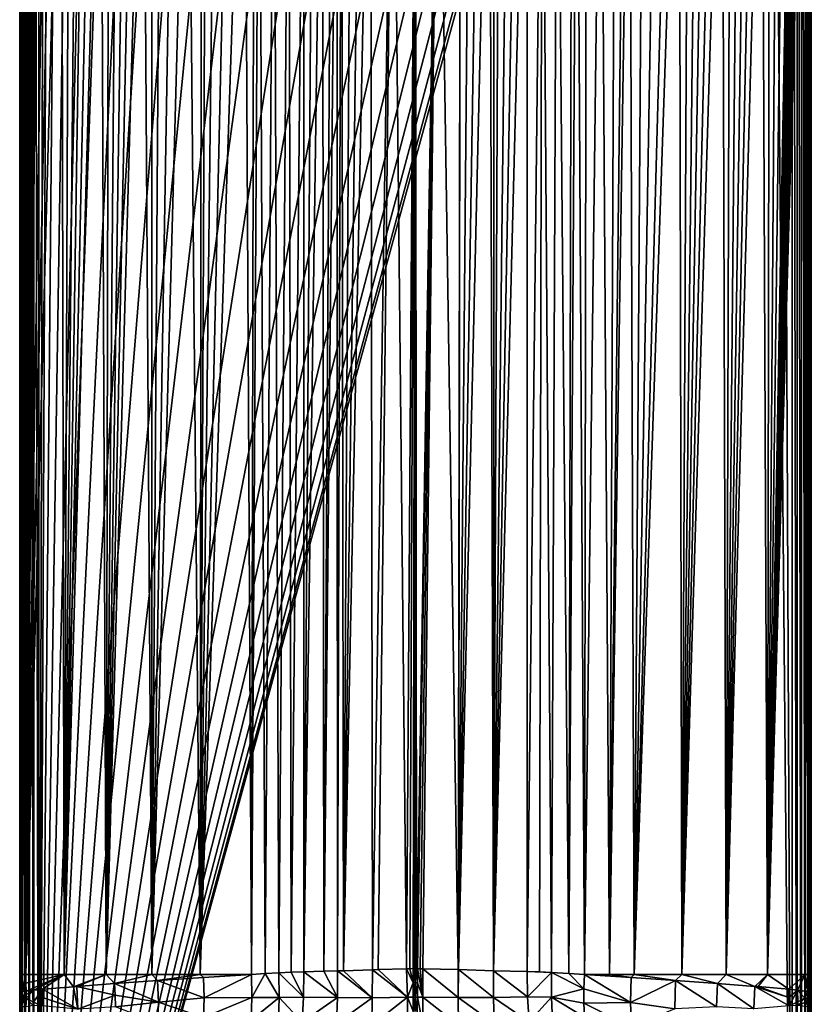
# Model space of a CAD drawing. Header units: metres. Extents: x -23 to 23, y -159 to 23.
# Tile 21 of 89: x -21 to 21, y -121 to -68. Entities that reach past the tile are written whole.
import ezdxf

# ---------------------------------------------------------------- set-up
doc = ezdxf.new("R2010")
doc.units = ezdxf.units.M
doc.layers.add('solid_509541_140_SW0001', color=7, linetype='CONTINUOUS')

msp = doc.modelspace()

# ---------------------------------------------------------------- linework, layer by layer
at = {"layer": 'solid_509541_140_SW0001'}
for points in [[(-21.181393, -149, 146.758835), (-21.177956, 0.000171, 146.771347), (-21.215351, -0.000093, 146.515594)], [(-21.181393, -149, 146.758835), (-21.177954, -149, 146.771347), (-21.177956, 0.000171, 146.771347)], [(-21.081358, -149, 147.000244), (-21.076256, 0.00016, 147.008972), (-21.177956, 0.000171, 146.771347)], [(-21.177954, -149, 146.771347), (-21.081358, -149, 147.000244), (-21.177956, 0.000171, 146.771347)], [(-21.081358, -149, 147.000244), (-21.076254, -149, 147.008972), (-21.076256, 0.00016, 147.008972)], [(-20.922199, -149, 147.207489), (-20.917048, 0.00006, 147.212601), (-21.076256, 0.00016, 147.008972)], [(-21.076254, -149, 147.008972), (-20.922199, -149, 147.207489), (-21.076256, 0.00016, 147.008972)], [(-20.922199, -149, 147.207489), (-20.917046, -149, 147.212601), (-20.917048, 0.00006, 147.212601)], [(-20.710964, -149, 147.368607), (-20.710966, -0.000071, 147.368607), (-20.917048, 0.00006, 147.212601)], [(-20.917046, -149, 147.212601), (-20.710964, -149, 147.368607), (-20.917048, 0.00006, 147.212601)], [(19.542233, -3.727802, 147.5), (20.215471, -149, 147.5), (20.215471, 0, 147.5)], [(20.473274, -149, 147.466202), (20.215471, 0, 147.5), (20.215471, -149, 147.5)], [(20.471779, 0, 147.466599), (20.215471, 0, 147.5), (20.473274, -149, 147.466202)], [(20.471779, 0, 147.466599), (20.473274, -149, 147.466202), (20.710964, -149, 147.368607)], [(20.710964, 0, 147.368607), (20.471779, 0, 147.466599), (20.710964, -149, 147.368607)], [(20.710964, 0, 147.368607), (20.710964, -149, 147.368607), (20.917044, -149, 147.212601)], [(20.917044, 0, 147.212601), (20.710964, 0, 147.368607), (20.917044, -149, 147.212601)], [(20.917044, 0, 147.212601), (20.922199, -149, 147.207489), (21.076254, -149, 147.008972)], [(20.917044, 0, 147.212601), (20.917044, -149, 147.212601), (20.922199, -149, 147.207489)], [(21.076254, 0, 147.008972), (20.917044, 0, 147.212601), (21.076254, -149, 147.008972)], [(21.076254, 0, 147.008972), (21.081356, -149, 147.000244), (21.177954, -149, 146.771347)], [(21.076254, 0, 147.008972), (21.076254, -149, 147.008972), (21.081356, -149, 147.000244)], [(21.177954, 0, 146.771347), (21.076254, 0, 147.008972), (21.177954, -149, 146.771347)], [(21.177954, 0, 146.771347), (21.215349, -149, 146.515594), (21.215349, 0, 146.515594)], [(21.177954, 0, 146.771347), (21.181391, -149, 146.758835), (21.215349, -149, 146.515594)], [(21.177954, 0, 146.771347), (21.177954, -149, 146.771347), (21.181391, -149, 146.758835)], [(21.234728, -36.462826, 145.272888), (21.215349, 0, 146.515594), (21.215349, -149, 146.515594)], [(-21.233744, -48, 145.336044), (-21.215351, -74.500053, 146.515594), (-21.215351, -0.000093, 146.515594)], [(-21.181393, -149, 146.758835), (-21.215351, -0.000093, 146.515594), (-21.215351, -74.500053, 146.515594)], [(-20.473276, -149, 147.466202), (-20.471781, -0.000224, 147.466599), (-20.710966, -0.000071, 147.368607)], [(-20.710964, -149, 147.368607), (-20.473276, -149, 147.466202), (-20.710966, -0.000071, 147.368607)], [(-20.473276, -149, 147.466202), (-20.215473, -149, 147.5), (-20.471781, -0.000224, 147.466599)], [(-20.471781, -0.000224, 147.466599), (-20.215473, -149, 147.5), (-20.215473, -0.000403, 147.5)], [(-19.855347, -1.249347, 147.5), (-20.215473, -0.000403, 147.5), (-20.215473, -149, 147.5)], [(-19.542233, -3.727802, 147.5), (-19.855347, -1.249347, 147.5), (-20.215473, -149, 147.5)], [(-18.92091, -6.147776, 147.5), (-19.542233, -3.727802, 147.5), (-20.215473, -149, 147.5)], [(19.542233, -3.727802, 147.5), (18.92091, -6.147776, 147.5), (20.215471, -149, 147.5)], [(18.92091, -6.147776, 147.5), (-20.215473, -149, 147.5), (20.215471, -149, 147.5)], [(18.92091, -6.147776, 147.5), (18.001144, -8.470781, 147.5), (-20.215473, -149, 147.5)], [(-18.001144, -8.470781, 147.5), (-18.92091, -6.147776, 147.5), (-20.215473, -149, 147.5)], [(18.001144, -8.470781, 147.5), (16.797661, -10.659938, 147.5), (-20.215473, -149, 147.5)], [(-16.797661, -10.659938, 147.5), (-18.001144, -8.470781, 147.5), (-20.215473, -149, 147.5)], [(16.797661, -10.659938, 147.5), (15.328966, -12.681423, 147.5), (-20.215473, -149, 147.5)], [(-15.328966, -12.681423, 147.5), (-16.797661, -10.659938, 147.5), (-20.215473, -149, 147.5)], [(15.328966, -12.681423, 147.5), (13.618851, -14.502491, 147.5), (-20.215473, -149, 147.5)], [(-13.618851, -14.502491, 147.5), (-15.328966, -12.681423, 147.5), (-20.215473, -149, 147.5)], [(13.618851, -14.502491, 147.5), (11.693766, -16.095087, 147.5), (-20.215473, -149, 147.5)], [(-11.693766, -16.095087, 147.5), (-13.618851, -14.502491, 147.5), (-20.215473, -149, 147.5)], [(11.693766, -16.095087, 147.5), (9.584231, -17.433813, 147.5), (-20.215473, -149, 147.5)], [(-9.584231, -17.433813, 147.5), (-11.693766, -16.095087, 147.5), (-20.215473, -149, 147.5)], [(9.584231, -17.433813, 147.5), (7.32384, -18.497488, 147.5), (-20.215473, -149, 147.5)], [(-7.32384, -18.497488, 147.5), (-9.584231, -17.433813, 147.5), (-20.215473, -149, 147.5)], [(7.32384, -18.497488, 147.5), (4.94744, -19.269627, 147.5), (-20.215473, -149, 147.5)], [(-4.94744, -19.269627, 147.5), (-7.32384, -18.497488, 147.5), (-20.215473, -149, 147.5)], [(4.94744, -19.269627, 147.5), (2.493532, -19.73772, 147.5), (-20.215473, -149, 147.5)], [(-2.493532, -19.73772, 147.5), (-4.94744, -19.269627, 147.5), (-20.215473, -149, 147.5)], [(2.493532, -19.73772, 147.5), (0, -19.894623, 147.5), (-20.215473, -149, 147.5)], [(-2.493532, -19.73772, 147.5), (-20.215473, -149, 147.5), (0, -19.894623, 147.5)], [(21.233744, -48, 145.336044), (21.234728, -36.462826, 145.272888), (21.215349, -149, 146.515594)], [(-21.233744, -48, 145.336044), (-21.233744, -83.499977, 145.33606), (-21.215351, -74.500053, 146.515594)], [(-21.199108, -48, 144.991333), (-21.233744, -118.999954, 145.336044), (-21.233744, -83.499977, 145.33606)], [(-21.199102, -118.999977, 144.991333), (-21.233744, -118.999954, 145.336044), (-21.199108, -48, 144.991333)], [(-21.199108, -48, 144.991333), (-21.233744, -83.499977, 145.33606), (-21.233744, -48, 145.336044)], [(-21.199102, -118.999977, 144.991333), (-21.199108, -48, 144.991333), (-21.086317, -48, 144.663773)], [(-21.0863, -119, 144.663757), (-21.199102, -118.999977, 144.991333), (-21.086317, -48, 144.663773)], [(-21.0863, -119, 144.663757), (-21.086317, -48, 144.663773), (-20.901388, -48, 144.370834)], [(-21.0863, -119, 144.663757), (-20.901388, -48, 144.370834), (-20.901358, -83.5, 144.370804)], [(-20.85059, -48, 144.308014), (-20.901358, -83.5, 144.370804), (-20.901388, -48, 144.370834)], [(-18.996969, -48, 142.199905), (-18.844343, -119, 142.041214), (-20.901386, -119, 144.370819)], [(-20.85059, -48, 144.308014), (-20.901386, -119, 144.370819), (-20.901358, -83.5, 144.370804)], [(-19.3976, -48, 142.62738), (-18.996969, -48, 142.199905), (-20.901386, -119, 144.370819)], [(-19.791027, -48, 143.061508), (-19.3976, -48, 142.62738), (-20.901386, -119, 144.370819)], [(-20.177137, -48, 143.502167), (-19.791027, -48, 143.061508), (-20.901386, -119, 144.370819)], [(-20.229795, -48, 143.563431), (-20.177137, -48, 143.502167), (-20.901386, -119, 144.370819)], [(-20.282314, -48, 143.624817), (-20.229795, -48, 143.563431), (-20.901386, -119, 144.370819)], [(-20.33469, -48, 143.686325), (-20.282314, -48, 143.624817), (-20.901386, -119, 144.370819)], [(-20.386925, -48, 143.747955), (-20.33469, -48, 143.686325), (-20.901386, -119, 144.370819)], [(-20.439016, -48, 143.809708), (-20.386925, -48, 143.747955), (-20.901386, -119, 144.370819)], [(-20.490965, -48, 143.871582), (-20.439016, -48, 143.809708), (-20.901386, -119, 144.370819)], [(-20.54277, -48, 143.933578), (-20.490965, -48, 143.871582), (-20.901386, -119, 144.370819)], [(-20.594435, -48, 143.995682), (-20.54277, -48, 143.933578), (-20.901386, -119, 144.370819)], [(-20.645954, -48, 144.057907), (-20.594435, -48, 143.995682), (-20.901386, -119, 144.370819)], [(-20.697329, -48, 144.120255), (-20.645954, -48, 144.057907), (-20.901386, -119, 144.370819)], [(-20.74856, -48, 144.182724), (-20.697329, -48, 144.120255), (-20.901386, -119, 144.370819)], [(-20.799648, -48, 144.2453), (-20.74856, -48, 144.182724), (-20.901386, -119, 144.370819)], [(-20.85059, -48, 144.308014), (-20.799648, -48, 144.2453), (-20.901386, -119, 144.370819)], [(-18.996969, -48, 142.199905), (-18.589245, -48, 141.779205), (-18.844343, -119, 142.041214)], [(-16.88973, -48, 140.166428), (-16.588308, -119, 139.902313), (-18.844343, -119, 142.041214)], [(-17.324671, -48, 140.558899), (-16.88973, -48, 140.166428), (-18.844343, -119, 142.041214)], [(-17.752981, -48, 140.958588), (-17.324671, -48, 140.558899), (-18.844343, -119, 142.041214)], [(-18.174543, -48, 141.365387), (-17.752981, -48, 140.958588), (-18.844343, -119, 142.041214)], [(-18.589245, -48, 141.779205), (-18.174543, -48, 141.365387), (-18.844343, -119, 142.041214)], [(-16.88973, -48, 140.166428), (-16.448288, -48, 139.781296), (-16.588308, -119, 139.902313)], [(-14.619913, -48, 138.316254), (-14.149175, -119, 137.970383), (-16.588308, -119, 139.902313)], [(-15.086145, -48, 138.67099), (-14.619913, -48, 138.316254), (-16.588308, -119, 139.902313)], [(-15.546371, -48, 139.033478), (-15.086145, -48, 138.67099), (-16.588308, -119, 139.902313)], [(-16.00046, -48, 139.40361), (-15.546371, -48, 139.033478), (-16.588308, -119, 139.902313)], [(-16.448288, -48, 139.781296), (-16.00046, -48, 139.40361), (-16.588308, -119, 139.902313)], [(-14.619913, -48, 138.316254), (-14.147805, -48, 137.96936), (-14.149175, -119, 137.970383)], [(-12.216913, -48, 136.670746), (-11.545384, -119.000015, 136.261765), (-14.149175, -119, 137.970383)], [(-12.94976, -48, 137.141785), (-12.216913, -48, 136.670746), (-14.149175, -119, 137.970383)], [(-13.669954, -48, 137.630417), (-12.94976, -48, 137.141785), (-14.149175, -119, 137.970383)], [(-14.147805, -48, 137.96936), (-13.669954, -48, 137.630417), (-14.149175, -119, 137.970383)], [(-12.216913, -48, 136.670746), (-11.472583, -48, 136.218109), (-11.545384, -119.000015, 136.261765)], [(-9.175236, -48, 134.973221), (-8.801076, -119.000336, 134.791168), (-11.545384, -119.000015, 136.261765)], [(-9.951271, -48, 135.36908), (-9.175236, -48, 134.973221), (-11.545384, -119.000015, 136.261765)], [(-10.717214, -48, 135.784134), (-9.951271, -48, 135.36908), (-11.545384, -119.000015, 136.261765)], [(-11.223728, -48, 136.072357), (-10.717214, -48, 135.784134), (-11.545384, -119.000015, 136.261765)], [(-11.472583, -48, 136.218109), (-11.223728, -48, 136.072357), (-11.545384, -119.000015, 136.261765)], [(-9.175236, -48, 134.973221), (-8.656995, -48, 134.722229), (-8.801076, -119.000336, 134.791168)], [(-8.389595, -48, 134.596817), (-8.068999, -118.947487, 134.45018), (-8.801076, -119.000336, 134.791168)], [(-8.656995, -48, 134.722229), (-8.389595, -48, 134.596817), (-8.801076, -119.000336, 134.791168)], [(-8.389595, -48, 134.596817), (-7.594833, -48, 134.240067), (-8.068999, -118.947487, 134.45018)], [(-7.594833, -48, 134.240067), (-7.324851, -118.900146, 134.124298), (-8.068999, -118.947487, 134.45018)], [(-7.594833, -48, 134.240067), (-6.791425, -48, 133.903214), (-7.324851, -118.900146, 134.124298)], [(-6.791425, -48, 133.903214), (-6.664084, -118.867722, 133.851974), (-7.324851, -118.900146, 134.124298)], [(-6.791425, -48, 133.903214), (-5.987201, -48, 133.589203), (-6.664084, -118.867722, 133.851974)], [(-5.987201, -48, 133.589203), (-5.987201, -118.848969, 133.589203), (-6.664084, -118.867722, 133.851974)], [(-5.490907, -48.001057, 133.411179), (-5.987201, -118.848969, 133.589203), (-5.987201, -48, 133.589203)], [(-5.490907, -48.001057, 133.411179), (-4.988482, -48.001526, 133.248383), (-5.987201, -118.848969, 133.589203)], [(-4.9212, -118.82238, 133.22789), (-5.987201, -118.848969, 133.589203), (-4.988482, -48.001526, 133.248383)], [(-4.9212, -118.82238, 133.22789), (-4.988482, -48.001526, 133.248383), (-4.480804, -48.001259, 133.101151)], [(-4.9212, -118.82238, 133.22789), (-4.480804, -48.001259, 133.101151), (-4.226836, -48.000813, 133.033859)], [(-4.183947, -118.80069, 133.022903), (-4.9212, -118.82238, 133.22789), (-4.226836, -48.000813, 133.033859)], [(-4.183947, -118.80069, 133.022903), (-4.226836, -48.000813, 133.033859), (-3.968525, -48.000324, 132.969696)], [(-3.869887, -118.790649, 132.946335), (-4.183947, -118.80069, 133.022903), (-3.968525, -48.000324, 132.969696)], [(-3.869887, -118.790649, 132.946335), (-3.968525, -48.000324, 132.969696), (-3.452778, -47.999798, 132.854324)], [(-3.869887, -118.790649, 132.946335), (-2.933986, -47.999737, 132.755096), (-2.415699, -48, 132.672516)], [(-3.869887, -118.790649, 132.946335), (-3.452778, -47.999798, 132.854324), (-2.933986, -47.999737, 132.755096)], [(-2.306865, -118.739098, 132.657242), (-3.869887, -118.790649, 132.946335), (-2.415699, -48, 132.672516)], [(-2.306865, -118.739098, 132.657242), (-2.415699, -48, 132.672516), (-1.211001, -48, 132.543182)], [(-2.006902, -118.729485, 132.618881), (-2.306865, -118.739098, 132.657242), (-1.211001, -48, 132.543182)], [(-0.476624, -118.687195, 132.506683), (-2.006902, -118.729485, 132.618881), (-1.211001, -48, 132.543182)], [(-0.476624, -118.687195, 132.506683), (-1.211001, -48, 132.543182), (0, -48, 132.5)], [(-0.302998, -118.683891, 132.502701), (-0.476624, -118.687195, 132.506683), (0, -48, 132.5)], [(-0.131269, -118.682106, 132.500504), (-0.302998, -118.683891, 132.502701), (0, -48, 132.5)], [(-0.068763, -118.681709, 132.500137), (-0.131269, -118.682106, 132.500504), (0, -48, 132.5)], [(-0.009905, -118.681465, 132.5), (-0.068763, -118.681709, 132.500137), (0, -48, 132.5)], [(0.045685, -118.681641, 132.500061), (-0.009905, -118.681465, 132.5), (0, -48, 132.5)], [(0.045685, -118.681641, 132.500061), (0, -48, 132.5), (1.211001, -48, 132.543182)], [(0.102794, -118.681938, 132.500305), (0.045685, -118.681641, 132.500061), (1.211001, -48, 132.543182)], [(0.249531, -118.683189, 132.501831), (0.102794, -118.681938, 132.500305), (1.211001, -48, 132.543182)], [(0.249531, -118.683189, 132.501831), (1.211001, -48, 132.543182), (0.395629, -118.685425, 132.504608)], [(1.211001, -48, 132.543182), (2.280921, -118.734642, 132.653717), (0.395629, -118.685425, 132.504608)], [(1.211001, -48, 132.543182), (2.415699, -48, 132.672516), (2.280921, -118.734642, 132.653717)], [(2.415699, -48, 132.672516), (2.30945, -118.735512, 132.657593), (2.280921, -118.734642, 132.653717)], [(2.933986, -47.999737, 132.755096), (3.452778, -47.999798, 132.854324), (2.30945, -118.735512, 132.657593)], [(2.415699, -48, 132.672516), (2.933986, -47.999737, 132.755096), (2.30945, -118.735512, 132.657593)], [(3.452778, -47.999798, 132.854324), (3.968525, -48.000324, 132.969696), (2.30945, -118.735512, 132.657593)], [(3.968525, -48.000324, 132.969696), (4.175671, -118.792198, 133.020813), (2.30945, -118.735512, 132.657593)], [(3.968525, -48.000324, 132.969696), (4.226836, -48.000813, 133.033859), (4.175671, -118.792198, 133.020813)], [(5.987201, -48, 133.589203), (5.987201, -118.836342, 133.589203), (4.175671, -118.792198, 133.020813)], [(5.490907, -48.001057, 133.411179), (5.987201, -48, 133.589203), (4.175671, -118.792198, 133.020813)], [(4.226836, -48.000813, 133.033859), (4.480804, -48.001259, 133.101151), (4.175671, -118.792198, 133.020813)], [(4.988482, -48.001526, 133.248383), (5.490907, -48.001057, 133.411179), (4.175671, -118.792198, 133.020813)], [(4.480804, -48.001259, 133.101151), (4.988482, -48.001526, 133.248383), (4.175671, -118.792198, 133.020813)], [(6.791423, -48, 133.903214), (5.987201, -118.836342, 133.589203), (5.987201, -48, 133.589203)], [(6.653409, -118.853447, 133.847687), (5.987201, -118.836342, 133.589203), (6.791423, -48, 133.903214)], [(7.30387, -118.883888, 134.115356), (6.653409, -118.853447, 133.847687), (6.791423, -48, 133.903214)], [(7.30387, -118.883888, 134.115356), (6.791423, -48, 133.903214), (7.594831, -48, 134.240067)], [(8.220159, -118.940742, 134.518753), (7.30387, -118.883888, 134.115356), (7.594831, -48, 134.240067)], [(8.220159, -118.940742, 134.518753), (7.594831, -48, 134.240067), (8.389594, -48, 134.596817)], [(8.220159, -118.940742, 134.518753), (8.656991, -48, 134.722229), (9.062829, -119, 134.917892)], [(8.220159, -118.940742, 134.518753), (8.389594, -48, 134.596817), (8.656991, -48, 134.722229)], [(8.656991, -48, 134.722229), (9.175236, -48, 134.973221), (9.062829, -119, 134.917892)], [(9.951271, -48, 135.36908), (10.416562, -119, 135.618271), (9.062829, -119, 134.917892)], [(9.175236, -48, 134.973221), (9.951271, -48, 135.36908), (9.062829, -119, 134.917892)], [(9.951271, -48, 135.36908), (10.717214, -48, 135.784134), (10.416562, -119, 135.618271)], [(11.472584, -48, 136.218109), (11.739527, -119, 136.377533), (10.416562, -119, 135.618271)], [(11.223732, -48, 136.072372), (11.472584, -48, 136.218109), (10.416562, -119, 135.618271)], [(10.717214, -48, 135.784134), (11.223732, -48, 136.072372), (10.416562, -119, 135.618271)], [(11.472584, -48, 136.218109), (12.216915, -48, 136.670746), (11.739527, -119, 136.377533)], [(14.14778, -48, 137.969345), (14.282321, -119, 138.066956), (11.739527, -119, 136.377533)], [(13.669954, -48, 137.630417), (14.14778, -48, 137.969345), (11.739527, -119, 136.377533)], [(12.949762, -48, 137.141785), (13.669954, -48, 137.630417), (11.739527, -119, 136.377533)], [(12.216915, -48, 136.670746), (12.949762, -48, 137.141785), (11.739527, -119, 136.377533)], [(14.14778, -48, 137.969345), (14.61987, -48, 138.316223), (14.282321, -119, 138.066956)], [(16.000401, -48, 139.403564), (16.448233, -48.000004, 139.78125), (14.282321, -119, 138.066956)], [(15.546309, -48, 139.033432), (16.000401, -48, 139.403564), (14.282321, -119, 138.066956)], [(15.08609, -48, 138.670944), (15.546309, -48, 139.033432), (14.282321, -119, 138.066956)], [(14.61987, -48, 138.316223), (15.08609, -48, 138.670944), (14.282321, -119, 138.066956)], [(16.448233, -48.000004, 139.78125), (16.669813, -119, 139.972946), (14.282321, -119, 138.066956)], [(16.448233, -48.000004, 139.78125), (16.889687, -48.000004, 140.166382), (16.669813, -119, 139.972946)], [(18.589241, -48.000004, 141.77919), (18.882215, -119, 142.080063), (16.669813, -119, 139.972946)], [(18.17453, -48.000004, 141.365372), (18.589241, -48.000004, 141.77919), (16.669813, -119, 139.972946)], [(17.752956, -48.000004, 140.958557), (18.17453, -48.000004, 141.365372), (16.669813, -119, 139.972946)], [(17.324635, -48.000004, 140.558853), (17.752956, -48.000004, 140.958557), (16.669813, -119, 139.972946)], [(16.889687, -48.000004, 140.166382), (17.324635, -48.000004, 140.558853), (16.669813, -119, 139.972946)], [(18.589241, -48.000004, 141.77919), (18.996969, -48.000004, 142.199905), (18.882215, -119, 142.080063)], [(20.901388, -48, 144.370834), (20.90139, -119, 144.370834), (18.882215, -119, 142.080063)], [(20.85059, -48, 144.308014), (20.901388, -48, 144.370834), (18.882215, -119, 142.080063)], [(20.799646, -48, 144.2453), (20.85059, -48, 144.308014), (18.882215, -119, 142.080063)], [(20.74856, -48, 144.182724), (20.799646, -48, 144.2453), (18.882215, -119, 142.080063)], [(20.697329, -48, 144.120255), (20.74856, -48, 144.182724), (18.882215, -119, 142.080063)], [(20.645952, -48, 144.057907), (20.697329, -48, 144.120255), (18.882215, -119, 142.080063)], [(20.594433, -48, 143.995682), (20.645952, -48, 144.057907), (18.882215, -119, 142.080063)], [(20.54277, -48, 143.933563), (20.594433, -48, 143.995682), (18.882215, -119, 142.080063)], [(20.490965, -48, 143.871582), (20.54277, -48, 143.933563), (18.882215, -119, 142.080063)], [(20.439016, -48, 143.809708), (20.490965, -48, 143.871582), (18.882215, -119, 142.080063)], [(20.386923, -48, 143.747955), (20.439016, -48, 143.809708), (18.882215, -119, 142.080063)], [(20.33469, -48, 143.686325), (20.386923, -48, 143.747955), (18.882215, -119, 142.080063)], [(20.282314, -48, 143.624817), (20.33469, -48, 143.686325), (18.882215, -119, 142.080063)], [(20.229795, -48, 143.563431), (20.282314, -48, 143.624817), (18.882215, -119, 142.080063)], [(20.177135, -48, 143.502167), (20.229795, -48, 143.563431), (18.882215, -119, 142.080063)], [(19.791029, -48.000004, 143.061508), (20.177135, -48, 143.502167), (18.882215, -119, 142.080063)], [(19.397604, -48.000004, 142.62738), (19.791029, -48.000004, 143.061508), (18.882215, -119, 142.080063)], [(18.996969, -48.000004, 142.199905), (19.397604, -48.000004, 142.62738), (18.882215, -119, 142.080063)], [(21.086317, -48, 144.663773), (20.90139, -119, 144.370834), (20.901388, -48, 144.370834)], [(21.086317, -48, 144.663773), (21.086317, -119, 144.663773), (20.90139, -119, 144.370834)], [(21.199108, -48, 144.991333), (21.199108, -118.999977, 144.991333), (21.086317, -119, 144.663773)], [(21.086317, -48, 144.663773), (21.199108, -48, 144.991333), (21.086317, -119, 144.663773)], [(21.199108, -118.999977, 144.991333), (21.233744, -48, 145.336044), (21.233744, -118.999954, 145.336044)], [(21.199108, -48, 144.991333), (21.233744, -48, 145.336044), (21.199108, -118.999977, 144.991333)], [(21.233744, -118.999954, 145.336044), (21.233744, -48, 145.336044), (21.215349, -149, 146.515594)], [(-21.235199, -140.679733, 145.242706), (-21.235157, -142.574295, 145.245438), (-21.215351, -74.500053, 146.515594)], [(-21.235142, -138.874954, 145.246384), (-21.235199, -140.679733, 145.242706), (-21.215351, -74.500053, 146.515594)], [(-21.235157, -142.574295, 145.245438), (-21.234993, -144.564056, 145.25592), (-21.215351, -74.500053, 146.515594)], [(-21.235025, -137.151642, 145.253876), (-21.235142, -138.874954, 145.246384), (-21.215351, -74.500053, 146.515594)], [(-21.23489, -135.500763, 145.262482), (-21.235025, -137.151642, 145.253876), (-21.215351, -74.500053, 146.515594)], [(-21.234993, -144.564056, 145.25592), (-21.234669, -146.658188, 145.276657), (-21.215351, -74.500053, 146.515594)], [(-21.234755, -133.918976, 145.27121), (-21.23489, -135.500763, 145.262482), (-21.215351, -74.500053, 146.515594)], [(-21.234562, -130.943649, 145.283508), (-21.234755, -133.918976, 145.27121), (-21.215351, -74.500053, 146.515594)], [(-21.234709, -125.725212, 145.274094), (-21.234539, -128.217468, 145.285034), (-21.215351, -74.500053, 146.515594)], [(-21.233784, -121.037277, 145.333511), (-21.234709, -125.725212, 145.274094), (-21.215351, -74.500053, 146.515594)], [(-21.234669, -146.658188, 145.276657), (-21.2342, -148.853607, 145.306824), (-21.215351, -74.500053, 146.515594)], [(-21.234539, -128.217468, 145.285034), (-21.234562, -130.943649, 145.283508), (-21.215351, -74.500053, 146.515594)], [(-21.2342, -148.853607, 145.306824), (-21.234175, -148.926239, 145.30838), (-21.215351, -74.500053, 146.515594)], [(-21.234175, -148.926239, 145.30838), (-21.234138, -149, 145.31076), (-21.215351, -74.500053, 146.515594)], [(-21.234138, -149, 145.31076), (-21.215351, -149, 146.515594), (-21.215351, -74.500053, 146.515594)], [(-21.233685, -120.733414, 145.339798), (-21.233784, -121.037277, 145.333511), (-21.215351, -74.500053, 146.515594)], [(-21.233744, -118.999954, 145.336044), (-21.233694, -119.439476, 145.339172), (-21.215351, -74.500053, 146.515594)], [(-21.233744, -83.499977, 145.33606), (-21.233744, -118.999954, 145.336044), (-21.215351, -74.500053, 146.515594)], [(-21.233694, -119.439476, 145.339172), (-21.233553, -119.865868, 145.348236), (-21.215351, -74.500053, 146.515594)], [(-21.233629, -120.510857, 145.343307), (-21.233685, -120.733414, 145.339798), (-21.215351, -74.500053, 146.515594)], [(-21.233549, -120.286682, 145.348541), (-21.233629, -120.510857, 145.343307), (-21.215351, -74.500053, 146.515594)], [(-21.233553, -119.865868, 145.348236), (-21.233505, -120.075798, 145.351303), (-21.215351, -74.500053, 146.515594)], [(-21.233505, -120.075798, 145.351303), (-21.233549, -120.286682, 145.348541), (-21.215351, -74.500053, 146.515594)], [(-21.181393, -149, 146.758835), (-21.215351, -74.500053, 146.515594), (-21.215351, -149, 146.515594)], [(-21.0863, -119, 144.663757), (-20.901358, -83.5, 144.370804), (-20.901386, -119, 144.370819)], [(-7.306781, -120.222008, 134.021149), (-8.068999, -118.947487, 134.45018), (-7.324851, -118.900146, 134.124298)], [(-6.003889, -120.211037, 133.495895), (-7.324851, -118.900146, 134.124298), (-6.664084, -118.867722, 133.851974)], [(-7.306781, -120.222008, 134.021149), (-7.324851, -118.900146, 134.124298), (-6.003889, -120.211037, 133.495895)], [(-6.003889, -120.211037, 133.495895), (-6.664084, -118.867722, 133.851974), (-5.987201, -118.848969, 133.589203)], [(-4.187218, -120.228912, 132.917938), (-6.003889, -120.211037, 133.495895), (-5.987201, -118.848969, 133.589203)], [(-4.187218, -120.228912, 132.917938), (-5.987201, -118.848969, 133.589203), (-4.9212, -118.82238, 133.22789)], [(-4.187218, -120.228912, 132.917938), (-4.9212, -118.82238, 133.22789), (-4.183947, -118.80069, 133.022903)], [(-4.187218, -120.228912, 132.917938), (-4.183947, -118.80069, 133.022903), (-2.321654, -120.242386, 132.544647)], [(-2.321654, -120.242386, 132.544647), (-4.183947, -118.80069, 133.022903), (-3.869887, -118.790649, 132.946335)], [(-2.321654, -120.242386, 132.544647), (-3.869887, -118.790649, 132.946335), (-2.306865, -118.739098, 132.657242)], [(-2.321654, -120.242386, 132.544647), (-2.306865, -118.739098, 132.657242), (-0.436851, -120.212151, 132.388504)], [(-0.436851, -120.212151, 132.388504), (-2.306865, -118.739098, 132.657242), (-2.006902, -118.729485, 132.618881)], [(-0.436851, -120.212151, 132.388504), (-2.006902, -118.729485, 132.618881), (-0.476624, -118.687195, 132.506683)], [(-0.128441, -119.446861, 132.471191), (-0.476624, -118.687195, 132.506683), (-0.302998, -118.683891, 132.502701)], [(-0.128441, -119.446861, 132.471191), (-0.436851, -120.212151, 132.388504), (-0.476624, -118.687195, 132.506683)], [(-0.128441, -119.446861, 132.471191), (-0.302998, -118.683891, 132.502701), (-0.131269, -118.682106, 132.500504)], [(-0.128441, -119.446861, 132.471191), (-0.131269, -118.682106, 132.500504), (-0.068763, -118.681709, 132.500137)], [(-0.128441, -119.446861, 132.471191), (-0.068763, -118.681709, 132.500137), (-0.009905, -118.681465, 132.5)], [(-0.013982, -119.446198, 132.470718), (-0.128441, -119.446861, 132.471191), (-0.009905, -118.681465, 132.5)], [(0.100584, -119.446686, 132.471008), (-0.013982, -119.446198, 132.470718), (-0.009905, -118.681465, 132.5)], [(0.100584, -119.446686, 132.471008), (-0.009905, -118.681465, 132.5), (0.045685, -118.681641, 132.500061)], [(0.100584, -119.446686, 132.471008), (0.045685, -118.681641, 132.500061), (0.102794, -118.681938, 132.500305)], [(0.100584, -119.446686, 132.471008), (0.102794, -118.681938, 132.500305), (0.394403, -120.211197, 132.387482)], [(0.394403, -120.211197, 132.387482), (0.102794, -118.681938, 132.500305), (0.249531, -118.683189, 132.501831)], [(0.394403, -120.211197, 132.387482), (0.249531, -118.683189, 132.501831), (0.395629, -118.685425, 132.504608)], [(0.394403, -120.211197, 132.387482), (0.395629, -118.685425, 132.504608), (2.296097, -120.238007, 132.541138)], [(2.296097, -120.238007, 132.541138), (0.395629, -118.685425, 132.504608), (2.280921, -118.734642, 132.653717)], [(2.296097, -120.238007, 132.541138), (2.280921, -118.734642, 132.653717), (2.30945, -118.735512, 132.657593)], [(4.176591, -120.221275, 132.915131), (2.296097, -120.238007, 132.541138), (2.30945, -118.735512, 132.657593)], [(4.176591, -120.221275, 132.915131), (2.30945, -118.735512, 132.657593), (4.175671, -118.792198, 133.020813)], [(6.005728, -120.20031, 133.496307), (4.175671, -118.792198, 133.020813), (5.987201, -118.836342, 133.589203)], [(6.005728, -120.20031, 133.496307), (4.176591, -120.221275, 132.915131), (4.175671, -118.792198, 133.020813)], [(7.30387, -118.883888, 134.115356), (5.987201, -118.836342, 133.589203), (6.653409, -118.853447, 133.847687)], [(6.005728, -120.20031, 133.496307), (5.987201, -118.836342, 133.589203), (7.30387, -118.883888, 134.115356)], [(7.28786, -120.209084, 134.012634), (6.005728, -120.20031, 133.496307), (7.30387, -118.883888, 134.115356)], [(9.028751, -119.765404, 134.868637), (7.28786, -120.209084, 134.012634), (7.30387, -118.883888, 134.115356)], [(9.028751, -119.765404, 134.868637), (7.30387, -118.883888, 134.115356), (8.220159, -118.940742, 134.518753)], [(-21.199102, -118.999977, 144.991333), (-21.233694, -119.439476, 145.339172), (-21.233744, -118.999954, 145.336044)], [(-21.199102, -118.999977, 144.991333), (-21.233553, -119.865868, 145.348236), (-21.233694, -119.439476, 145.339172)], [(-21.197504, -119.875885, 144.997299), (-21.233553, -119.865868, 145.348236), (-21.199102, -118.999977, 144.991333)], [(-21.197504, -119.875885, 144.997299), (-21.199102, -118.999977, 144.991333), (-21.0863, -119, 144.663757)], [(-21.080427, -119.885345, 144.664505), (-21.197504, -119.875885, 144.997299), (-21.0863, -119, 144.663757)], [(-21.080427, -119.885345, 144.664505), (-21.0863, -119, 144.663757), (-20.901386, -119, 144.370819)], [(-21.080427, -119.885345, 144.664505), (-20.901386, -119, 144.370819), (-20.898037, -119.458649, 144.370071)], [(-18.844343, -119, 142.041214), (-20.898037, -119.458649, 144.370071), (-20.901386, -119, 144.370819)], [(-18.844343, -119, 142.041214), (-20.888805, -119.89373, 144.368271), (-20.898037, -119.458649, 144.370071)], [(-18.844343, -119, 142.041214), (-20.483551, -119.830406, 143.882767), (-20.888805, -119.89373, 144.368271)], [(-18.844343, -119, 142.041214), (-20.012814, -119.790176, 143.336792), (-20.483551, -119.830406, 143.882767)], [(-18.844343, -119, 142.041214), (-18.346327, -119.650177, 141.555359), (-20.012814, -119.790176, 143.336792)], [(-18.844343, -119, 142.041214), (-16.588308, -119, 139.902313), (-18.346327, -119.650177, 141.555359)], [(-16.588308, -119, 139.902313), (-18.175945, -119.636688, 141.386108), (-18.346327, -119.650177, 141.555359)], [(-16.588308, -119, 139.902313), (-16.145582, -119.484688, 139.534256), (-18.175945, -119.636688, 141.386108)], [(-16.588308, -119, 139.902313), (-14.149175, -119, 137.970383), (-16.145582, -119.484688, 139.534256)], [(-14.149175, -119, 137.970383), (-13.837426, -119.321335, 137.751358), (-16.145582, -119.484688, 139.534256)], [(-13.792279, -120.473351, 137.661957), (-16.145582, -119.484688, 139.534256), (-13.837426, -119.321335, 137.751358)], [(-14.149175, -119, 137.970383), (-11.545384, -119.000015, 136.261765), (-13.837426, -119.321335, 137.751358)], [(-11.545384, -119.000015, 136.261765), (-11.380651, -119.157982, 136.165024), (-13.837426, -119.321335, 137.751358)], [(-11.345025, -120.239784, 136.083954), (-13.837426, -119.321335, 137.751358), (-11.380651, -119.157982, 136.165024)], [(-11.345025, -120.239784, 136.083954), (-13.792279, -120.473351, 137.661957), (-13.837426, -119.321335, 137.751358)], [(-11.545384, -119.000015, 136.261765), (-8.801076, -119.000336, 134.791168), (-11.380651, -119.157982, 136.165024)], [(-11.345025, -120.239784, 136.083954), (-11.380651, -119.157982, 136.165024), (-8.801076, -119.000336, 134.791168)], [(-11.345025, -120.239784, 136.083954), (-8.801076, -119.000336, 134.791168), (-8.776506, -120.234947, 134.694183)], [(-8.776506, -120.234947, 134.694183), (-8.801076, -119.000336, 134.791168), (-8.068999, -118.947487, 134.45018)], [(-8.776506, -120.234947, 134.694183), (-8.068999, -118.947487, 134.45018), (-7.306781, -120.222008, 134.021149)], [(9.028751, -119.765404, 134.868637), (8.220159, -118.940742, 134.518753), (9.062829, -119, 134.917892)], [(11.528169, -120.494354, 136.156357), (9.028751, -119.765404, 134.868637), (9.062829, -119, 134.917892)], [(11.561825, -119.154175, 136.272079), (9.062829, -119, 134.917892), (10.416562, -119, 135.618271)], [(11.528169, -120.494354, 136.156357), (9.062829, -119, 134.917892), (11.561825, -119.154175, 136.272079)], [(11.561825, -119.154175, 136.272079), (10.416562, -119, 135.618271), (11.739527, -119, 136.377533)], [(11.528169, -120.494354, 136.156357), (11.561825, -119.154175, 136.272079), (13.951826, -119.314087, 137.832153)], [(13.91079, -120.839203, 137.689514), (11.528169, -120.494354, 136.156357), (13.951826, -119.314087, 137.832153)], [(13.951826, -119.314087, 137.832153), (11.561825, -119.154175, 136.272079), (11.739527, -119, 136.377533)], [(13.951826, -119.314087, 137.832153), (11.739527, -119, 136.377533), (14.282321, -119, 138.066956)], [(16.144716, -120.725273, 139.478073), (13.91079, -120.839203, 137.689514), (13.951826, -119.314087, 137.832153)], [(16.197433, -119.475609, 139.577133), (13.951826, -119.314087, 137.832153), (14.282321, -119, 138.066956)], [(16.144716, -120.725273, 139.478073), (13.951826, -119.314087, 137.832153), (16.197433, -119.475609, 139.577133)], [(16.197433, -119.475609, 139.577133), (14.282321, -119, 138.066956), (16.669813, -119, 139.972946)], [(18.209526, -119.63073, 141.418121), (16.197433, -119.475609, 139.577133), (16.669813, -119, 139.972946)], [(18.209526, -119.63073, 141.418121), (16.669813, -119, 139.972946), (18.882215, -119, 142.080063)], [(18.383963, -119.64502, 141.591858), (18.209526, -119.63073, 141.418121), (18.882215, -119, 142.080063)], [(20.027479, -119.788513, 143.35257), (18.383963, -119.64502, 141.591858), (18.882215, -119, 142.080063)], [(20.027479, -119.788513, 143.35257), (18.882215, -119, 142.080063), (20.90139, -119, 144.370834)], [(20.490137, -119.829857, 143.889847), (20.027479, -119.788513, 143.35257), (20.90139, -119, 144.370834)], [(20.88921, -119.89357, 144.368362), (20.490137, -119.829857, 143.889847), (20.90139, -119, 144.370834)], [(20.898153, -119.458679, 144.370102), (20.88921, -119.89357, 144.368362), (20.90139, -119, 144.370834)], [(21.080618, -119.885422, 144.664505), (20.898153, -119.458679, 144.370102), (20.90139, -119, 144.370834)], [(21.086317, -119, 144.663773), (21.080618, -119.885422, 144.664505), (20.90139, -119, 144.370834)], [(21.086317, -119, 144.663773), (21.197556, -119.876221, 144.997131), (21.080618, -119.885422, 144.664505)], [(21.086317, -119, 144.663773), (21.199108, -118.999977, 144.991333), (21.197556, -119.876221, 144.997131)], [(21.197556, -119.876221, 144.997131), (21.233744, -118.999954, 145.336044), (21.233696, -119.439682, 145.339066)], [(21.199108, -118.999977, 144.991333), (21.233744, -118.999954, 145.336044), (21.197556, -119.876221, 144.997131)], [(21.233696, -119.439682, 145.339066), (21.233744, -118.999954, 145.336044), (21.215349, -149, 146.515594)], [(-21.197035, -120.277176, 144.995544), (-21.233505, -120.075798, 145.351303), (-21.233553, -119.865868, 145.348236)], [(-21.197035, -120.277176, 144.995544), (-21.233553, -119.865868, 145.348236), (-21.197504, -119.875885, 144.997299)], [(-21.078554, -120.268204, 144.660995), (-21.197504, -119.875885, 144.997299), (-21.080427, -119.885345, 144.664505)], [(-21.078554, -120.268204, 144.660995), (-21.197035, -120.277176, 144.995544), (-21.197504, -119.875885, 144.997299)], [(-21.080427, -119.885345, 144.664505), (-20.898037, -119.458649, 144.370071), (-20.888805, -119.89373, 144.368271)], [(-21.078554, -120.268204, 144.660995), (-21.080427, -119.885345, 144.664505), (-20.888805, -119.89373, 144.368271)], [(-21.078554, -120.268204, 144.660995), (-20.888805, -119.89373, 144.368271), (-20.886938, -120.07621, 144.368759)], [(-20.886938, -120.07621, 144.368759), (-20.888805, -119.89373, 144.368271), (-20.483551, -119.830406, 143.882767)], [(-20.886938, -120.07621, 144.368759), (-20.483551, -119.830406, 143.882767), (-20.884743, -120.260262, 144.363663)], [(-20.497536, -120.472534, 143.898071), (-20.884743, -120.260262, 144.363663), (-20.483551, -119.830406, 143.882767)], [(-20.497536, -120.472534, 143.898071), (-20.483551, -119.830406, 143.882767), (-20.012814, -119.790176, 143.336792)], [(-20.497536, -120.472534, 143.898071), (-20.012814, -119.790176, 143.336792), (-20.039133, -120.682564, 143.359695)], [(-20.018436, -120.236427, 143.354782), (-20.039133, -120.682564, 143.359695), (-20.012814, -119.790176, 143.336792)], [(-18.116859, -120.855743, 141.2966), (-20.018436, -120.236427, 143.354782), (-20.012814, -119.790176, 143.336792)], [(-18.116859, -120.855743, 141.2966), (-20.012814, -119.790176, 143.336792), (-18.346327, -119.650177, 141.555359)], [(-18.116859, -120.855743, 141.2966), (-18.346327, -119.650177, 141.555359), (-18.175945, -119.636688, 141.386108)], [(-16.105753, -120.111435, 139.500458), (-18.175945, -119.636688, 141.386108), (-16.145582, -119.484688, 139.534256)], [(-18.116859, -120.855743, 141.2966), (-18.175945, -119.636688, 141.386108), (-16.105753, -120.111435, 139.500458)], [(-13.792279, -120.473351, 137.661957), (-16.105753, -120.111435, 139.500458), (-16.145582, -119.484688, 139.534256)], [(-0.128441, -119.446861, 132.471191), (-0.126082, -120.207138, 132.383484), (-0.436851, -120.212151, 132.388504)], [(-0.013982, -119.446198, 132.470718), (-0.126082, -120.207138, 132.383484), (-0.128441, -119.446861, 132.471191)], [(-0.013982, -119.446198, 132.470718), (-0.014453, -120.206451, 132.383026), (-0.126082, -120.207138, 132.383484)], [(0.098742, -120.206955, 132.383316), (-0.014453, -120.206451, 132.383026), (-0.013982, -119.446198, 132.470718)], [(0.100584, -119.446686, 132.471008), (0.098742, -120.206955, 132.383316), (-0.013982, -119.446198, 132.470718)], [(0.100584, -119.446686, 132.471008), (0.394403, -120.211197, 132.387482), (0.098742, -120.206955, 132.383316)], [(9.028751, -119.765404, 134.868637), (9.03197, -120.526329, 134.772079), (7.28786, -120.209084, 134.012634)], [(11.528169, -120.494354, 136.156357), (9.03197, -120.526329, 134.772079), (9.028751, -119.765404, 134.868637)], [(18.149763, -120.846687, 141.324936), (16.144716, -120.725273, 139.478073), (16.197433, -119.475609, 139.577133)], [(18.149763, -120.846687, 141.324936), (16.197433, -119.475609, 139.577133), (18.209526, -119.63073, 141.418121)], [(18.149763, -120.846687, 141.324936), (18.209526, -119.63073, 141.418121), (20.052059, -120.679138, 143.371689)], [(20.032322, -120.233887, 143.368698), (18.209526, -119.63073, 141.418121), (18.383963, -119.64502, 141.591858)], [(20.032322, -120.233887, 143.368698), (20.052059, -120.679138, 143.371689), (18.209526, -119.63073, 141.418121)], [(20.032322, -120.233887, 143.368698), (18.383963, -119.64502, 141.591858), (20.027479, -119.788513, 143.35257)], [(20.032322, -120.233887, 143.368698), (20.027479, -119.788513, 143.35257), (20.490137, -119.829857, 143.889847)], [(20.032322, -120.233887, 143.368698), (20.490137, -119.829857, 143.889847), (20.052059, -120.679138, 143.371689)], [(20.052059, -120.679138, 143.371689), (20.490137, -119.829857, 143.889847), (20.50345, -120.470901, 143.903381)], [(20.885448, -120.260223, 144.363785), (20.490137, -119.829857, 143.889847), (20.88921, -119.89357, 144.368362)], [(20.50345, -120.470901, 143.903381), (20.490137, -119.829857, 143.889847), (20.885448, -120.260223, 144.363785)], [(21.080618, -119.885422, 144.664505), (20.885448, -120.260223, 144.363785), (20.887501, -120.076057, 144.368881)], [(21.080618, -119.885422, 144.664505), (21.078886, -120.268433, 144.660934), (20.885448, -120.260223, 144.363785)], [(20.887501, -120.076057, 144.368881), (20.885448, -120.260223, 144.363785), (20.88921, -119.89357, 144.368362)], [(21.080618, -119.885422, 144.664505), (20.887501, -120.076057, 144.368881), (20.88921, -119.89357, 144.368362)], [(21.080618, -119.885422, 144.664505), (20.88921, -119.89357, 144.368362), (20.898153, -119.458679, 144.370102)], [(21.197556, -119.876221, 144.997131), (21.197126, -120.27771, 144.995178), (21.078886, -120.268433, 144.660934)], [(21.080618, -119.885422, 144.664505), (21.197556, -119.876221, 144.997131), (21.078886, -120.268433, 144.660934)], [(21.197126, -120.27771, 144.995178), (21.233559, -119.866486, 145.347855), (21.233513, -120.07653, 145.350769)], [(21.197556, -119.876221, 144.997131), (21.233559, -119.866486, 145.347855), (21.197126, -120.27771, 144.995178)], [(21.197556, -119.876221, 144.997131), (21.233696, -119.439682, 145.339066), (21.233559, -119.866486, 145.347855)], [(21.233559, -119.866486, 145.347855), (21.233696, -119.439682, 145.339066), (21.215349, -149, 146.515594)], [(21.233513, -120.07653, 145.350769), (21.233559, -119.866486, 145.347855), (21.215349, -149, 146.515594)], [(-21.197035, -120.277176, 144.995544), (-21.233685, -120.733414, 145.339798), (-21.233629, -120.510857, 145.343307)], [(-21.198612, -120.729218, 144.993149), (-21.233685, -120.733414, 145.339798), (-21.197035, -120.277176, 144.995544)], [(-21.197035, -120.277176, 144.995544), (-21.233629, -120.510857, 145.343307), (-21.233549, -120.286682, 145.348541)], [(-21.197035, -120.277176, 144.995544), (-21.233549, -120.286682, 145.348541), (-21.233505, -120.075798, 145.351303)], [(-21.084496, -120.72525, 144.663925), (-21.198612, -120.729218, 144.993149), (-21.197035, -120.277176, 144.995544)], [(-21.084496, -120.72525, 144.663925), (-21.197035, -120.277176, 144.995544), (-21.078554, -120.268204, 144.660995)], [(-21.084496, -120.72525, 144.663925), (-21.078554, -120.268204, 144.660995), (-20.897495, -120.721725, 144.369934)], [(-21.078554, -120.268204, 144.660995), (-20.886938, -120.07621, 144.368759), (-20.884743, -120.260262, 144.363663)], [(-21.078554, -120.268204, 144.660995), (-20.884743, -120.260262, 144.363663), (-20.892176, -120.49424, 144.367065)], [(-21.078554, -120.268204, 144.660995), (-20.892176, -120.49424, 144.367065), (-20.897495, -120.721725, 144.369934)], [(-20.897495, -120.721725, 144.369934), (-20.892176, -120.49424, 144.367065), (-20.884743, -120.260262, 144.363663)], [(-20.512934, -120.666939, 143.907471), (-20.897495, -120.721725, 144.369934), (-20.884743, -120.260262, 144.363663)], [(-20.497536, -120.472534, 143.898071), (-20.512934, -120.666939, 143.907471), (-20.884743, -120.260262, 144.363663)], [(-20.497536, -120.472534, 143.898071), (-20.039133, -120.682564, 143.359695), (-20.512934, -120.666939, 143.907471)], [(-18.116859, -120.855743, 141.2966), (-20.039133, -120.682564, 143.359695), (-20.018436, -120.236427, 143.354782)], [(-18.116859, -120.855743, 141.2966), (-16.105753, -120.111435, 139.500458), (-16.091497, -120.736938, 139.436508)], [(-13.792279, -120.473351, 137.661957), (-16.091497, -120.736938, 139.436508), (-16.105753, -120.111435, 139.500458)], [(-13.792279, -120.473351, 137.661957), (-13.824735, -121.611832, 137.464584), (-16.091497, -120.736938, 139.436508)], [(-11.369452, -121.309692, 135.902206), (-13.824735, -121.611832, 137.464584), (-13.792279, -120.473351, 137.661957)], [(-11.345025, -120.239784, 136.083954), (-11.369452, -121.309692, 135.902206), (-13.792279, -120.473351, 137.661957)], [(-11.369452, -121.309692, 135.902206), (-8.776506, -120.234947, 134.694183), (-8.818615, -121.451111, 134.460144)], [(-11.345025, -120.239784, 136.083954), (-8.776506, -120.234947, 134.694183), (-11.369452, -121.309692, 135.902206)], [(-8.818615, -121.451111, 134.460144), (-7.306781, -120.222008, 134.021149), (-7.357685, -121.520622, 133.757935)], [(-8.818615, -121.451111, 134.460144), (-8.776506, -120.234947, 134.694183), (-7.306781, -120.222008, 134.021149)], [(-7.357685, -121.520622, 133.757935), (-7.306781, -120.222008, 134.021149), (-6.085922, -121.547707, 133.229843)], [(-7.306781, -120.222008, 134.021149), (-6.003889, -120.211037, 133.495895), (-6.085922, -121.547707, 133.229843)], [(-4.187218, -120.228912, 132.917938), (-6.085922, -121.547707, 133.229843), (-6.003889, -120.211037, 133.495895)], [(-4.187218, -120.228912, 132.917938), (-4.236746, -121.627708, 132.615326), (-6.085922, -121.547707, 133.229843)], [(-4.187218, -120.228912, 132.917938), (-2.321654, -120.242386, 132.544647), (-4.236746, -121.627708, 132.615326)], [(-4.236746, -121.627708, 132.615326), (-2.321654, -120.242386, 132.544647), (-2.338453, -121.710609, 132.205688)], [(-2.338453, -121.710609, 132.205688), (-0.436851, -120.212151, 132.388504), (-0.425648, -121.701981, 132.039612)], [(-2.338453, -121.710609, 132.205688), (-2.321654, -120.242386, 132.544647), (-0.436851, -120.212151, 132.388504)], [(-0.126082, -120.207138, 132.383484), (-0.124205, -120.958481, 132.2379), (-0.436851, -120.212151, 132.388504)], [(-0.124205, -120.958481, 132.2379), (-0.425648, -121.701981, 132.039612), (-0.436851, -120.212151, 132.388504)], [(-0.014453, -120.206451, 132.383026), (-0.124205, -120.958481, 132.2379), (-0.126082, -120.207138, 132.383484)], [(-0.014453, -120.206451, 132.383026), (-0.014762, -120.957771, 132.237457), (-0.124205, -120.958481, 132.2379)], [(0.097278, -120.95829, 132.237732), (-0.014762, -120.957771, 132.237457), (-0.014453, -120.206451, 132.383026)], [(0.098742, -120.206955, 132.383316), (0.097278, -120.95829, 132.237732), (-0.014453, -120.206451, 132.383026)], [(0.098742, -120.206955, 132.383316), (0.38428, -121.700928, 132.038727), (0.097278, -120.95829, 132.237732)], [(0.098742, -120.206955, 132.383316), (0.394403, -120.211197, 132.387482), (0.38428, -121.700928, 132.038727)], [(0.38428, -121.700928, 132.038727), (0.394403, -120.211197, 132.387482), (2.314419, -121.706467, 132.202347)], [(0.394403, -120.211197, 132.387482), (2.296097, -120.238007, 132.541138), (2.314419, -121.706467, 132.202347)], [(4.176591, -120.221275, 132.915131), (4.227984, -121.620949, 132.61261), (2.296097, -120.238007, 132.541138)], [(4.227984, -121.620949, 132.61261), (2.314419, -121.706467, 132.202347), (2.296097, -120.238007, 132.541138)], [(6.005728, -120.20031, 133.496307), (6.089746, -121.538773, 133.230194), (4.176591, -120.221275, 132.915131)], [(6.089746, -121.538773, 133.230194), (4.227984, -121.620949, 132.61261), (4.176591, -120.221275, 132.915131)], [(7.28786, -120.209084, 134.012634), (6.089746, -121.538773, 133.230194), (6.005728, -120.20031, 133.496307)], [(7.28786, -120.209084, 134.012634), (7.34101, -121.510864, 133.749023), (6.089746, -121.538773, 133.230194)], [(9.061204, -121.278473, 134.623474), (7.34101, -121.510864, 133.749023), (7.28786, -120.209084, 134.012634)], [(9.03197, -120.526329, 134.772079), (9.061204, -121.278473, 134.623474), (7.28786, -120.209084, 134.012634)], [(20.520931, -120.663658, 143.915039), (20.052059, -120.679138, 143.371689), (20.50345, -120.470901, 143.903381)], [(20.520931, -120.663658, 143.915039), (20.50345, -120.470901, 143.903381), (20.885448, -120.260223, 144.363785)], [(20.893044, -120.491501, 144.367233), (20.520931, -120.663658, 143.915039), (20.885448, -120.260223, 144.363785)], [(21.078886, -120.268433, 144.660934), (20.893044, -120.491501, 144.367233), (20.885448, -120.260223, 144.363785)], [(21.078886, -120.268433, 144.660934), (20.898592, -120.717842, 144.370178), (20.893044, -120.491501, 144.367233)], [(21.078886, -120.268433, 144.660934), (21.085009, -120.721642, 144.663879), (20.898592, -120.717842, 144.370178)], [(21.078886, -120.268433, 144.660934), (21.197126, -120.27771, 144.995178), (21.085009, -120.721642, 144.663879)], [(21.197126, -120.27771, 144.995178), (21.198751, -120.725914, 144.992615), (21.085009, -120.721642, 144.663879)], [(21.197126, -120.27771, 144.995178), (21.233513, -120.07653, 145.350769), (21.233559, -120.287537, 145.347809)], [(21.197126, -120.27771, 144.995178), (21.233559, -120.287537, 145.347809), (21.198751, -120.725914, 144.992615)], [(21.198751, -120.725914, 144.992615), (21.233559, -120.287537, 145.347809), (21.233644, -120.510239, 145.342392)], [(21.233559, -120.287537, 145.347809), (21.233513, -120.07653, 145.350769), (21.215349, -149, 146.515594)], [(21.233644, -120.510239, 145.342392), (21.233559, -120.287537, 145.347809), (21.215349, -149, 146.515594)], [(11.528169, -120.494354, 136.156357), (11.587694, -121.811478, 135.887085), (9.03197, -120.526329, 134.772079)], [(11.587694, -121.811478, 135.887085), (9.061204, -121.278473, 134.623474), (9.03197, -120.526329, 134.772079)], [(13.91079, -120.839203, 137.689514), (11.587694, -121.811478, 135.887085), (11.528169, -120.494354, 136.156357)], [(20.893044, -120.491501, 144.367233), (20.898592, -120.717842, 144.370178), (20.520931, -120.663658, 143.915039)], [(21.198751, -120.725914, 144.992615), (21.233644, -120.510239, 145.342392), (21.233702, -120.730431, 145.338715)], [(21.233702, -120.730431, 145.338715), (21.233644, -120.510239, 145.342392), (21.215349, -149, 146.515594)]]:
    msp.add_3dface(points, dxfattribs=at)

doc.saveas('drawing.dxf')
